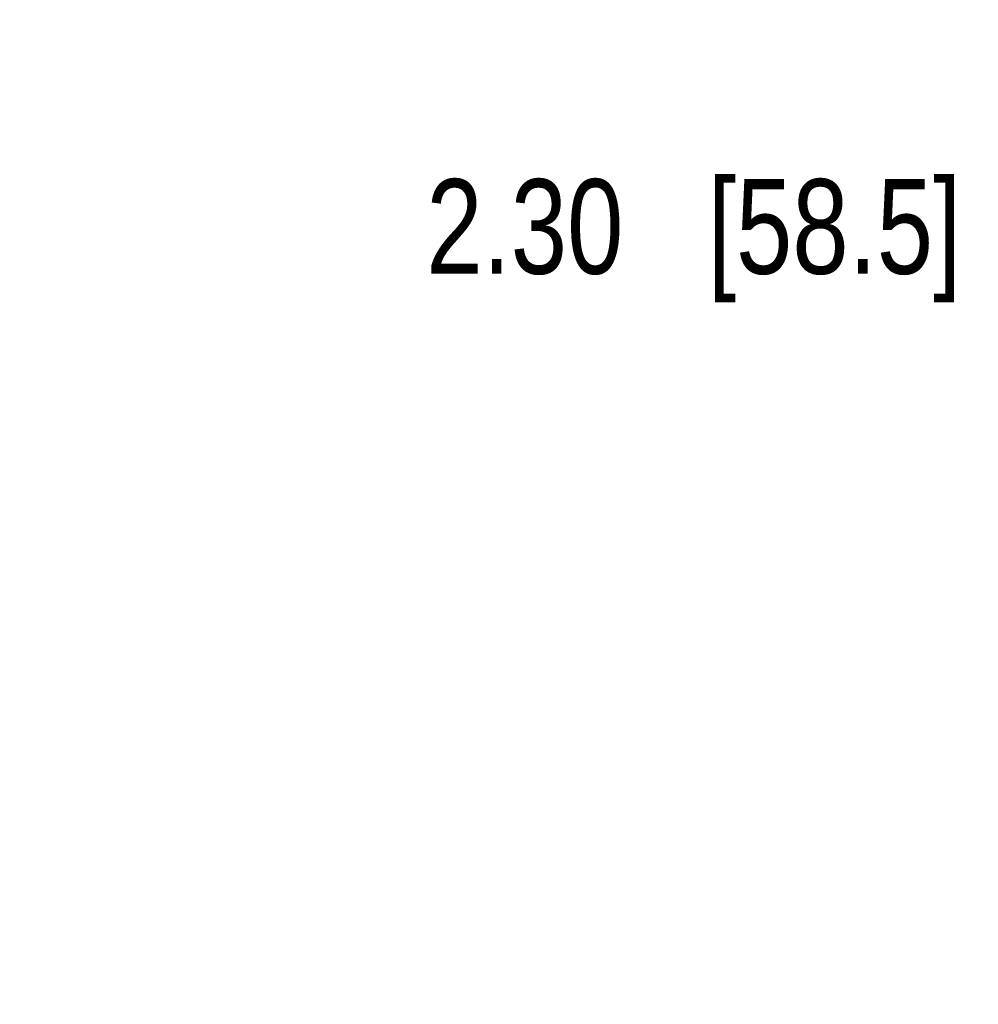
# Model space of a CAD drawing. Header units: inches. Extents: x 0.2 to 16.8, y 0.2 to 10.8.
# Tile 16 of 77: x 1.7 to 3, y 4.4 to 5.7. Entities that reach past the tile are written whole.
import ezdxf

# ---------------------------------------------------------------- set-up
doc = ezdxf.new("R2010")
doc.units = ezdxf.units.IN
doc.header["$LTSCALE"] = 0.935
doc.header["$MEASUREMENT"] = 0
doc.layers.get('0').update_dxf_attribs({"linetype": 'CONTINUOUS'})
doc.layers.add('DIMENSIONS', color=7, linetype='CONTINUOUS')
doc.styles.get("Standard").update_dxf_attribs({"font": 'txt', "width": 0.8})
doc.dimstyles.new('DIMSTYLE_1', dxfattribs={"dimtxt": 0.125, "dimasz": 0.18, "dimexe": 0.18, "dimexo": 0.0625, "dimgap": 0.09, "dimtad": 0, "dimtih": 1, "dimtoh": 1, "dimzin": 4, "dimdsep": 46, "dimtxsty": 'STANDARD', "dimblk": '_FILLED', "dimblk1": '_FILLED', "dimblk2": '_FILLED', "dimcen": 0.09, "dimadec": 0, "dimazin": 0, "dimtp": 0.01, "dimtm": 0.01, "dimtfac": 1, "dimtofl": 0, "dimtmove": 0, "dimatfit": 3, "dimldrblk": '_FILLED', "dimfxl": 1, "dimtolj": 1, "dimtzin": 4, "dimarcsym": 0})

# ---------------------------------------------------------------- blocks, each defined once
blk = doc.blocks.new('*D13')
at = {"layer": 'DIMENSIONS', "color": 2, "linetype": 'CONTINUOUS'}
blk.add_line((3.4033, 7.4006), (3.0486, 7.4006), dxfattribs=at)
at = {"layer": 'DIMENSIONS', "color": 2, "linetype": 'CONTINUOUS', "insert": (2.9861, 7.4631), "char_height": 0.125, "width": 1.525, "attachment_point": 3, "line_spacing_factor": 0.9}
blk.add_mtext('2X 4.24{\\Ftxt.shx;\\W1.000000;\\H0.125000; }[107.7]', dxfattribs=at)
blk = doc.blocks.new('_FILLED')
at = {"color": 0, "linetype": 'BYBLOCK'}
blk.add_solid([(0, 0), (-1, 0.1736), (-1, -0.1736)], dxfattribs=at)
blk = doc.blocks.new('*D14')
at = {"layer": 'DIMENSIONS', "color": 2, "linetype": 'CONTINUOUS'}
blk.add_line((3.5693, 7.9827), (3.0486, 7.9827), dxfattribs=at)
at = {"layer": 'DIMENSIONS', "color": 2, "linetype": 'CONTINUOUS', "insert": (2.9861, 8.0452), "char_height": 0.125, "width": 1.225, "attachment_point": 3, "line_spacing_factor": 0.9}
blk.add_mtext('4.82{\\Ftxt.shx;\\W1.000000;\\H0.125000; }[122.5]', dxfattribs=at)
blk = doc.blocks.new('*D15')
at = {"layer": 'DIMENSIONS', "color": 2, "linetype": 'CONTINUOUS'}
for p, q in [((3.1875, 8.25), (3.0486, 8.25)), ((3.3083, 8.1052), (3.1875, 8.25)), ((3.4004, 8.1052), (3.3083, 8.1052))]:
    blk.add_line(p, q, dxfattribs=at)
at = {"layer": 'DIMENSIONS', "color": 2, "linetype": 'CONTINUOUS', "insert": (2.9861, 8.3125), "char_height": 0.125, "width": 1.225, "attachment_point": 3, "line_spacing_factor": 0.9}
blk.add_mtext('4.94{\\Ftxt.shx;\\W1.000000;\\H0.125000; }[125.6]', dxfattribs=at)
blk = doc.blocks.new('*D16')
at = {"layer": 'DIMENSIONS', "color": 2, "linetype": 'CONTINUOUS'}
blk.add_line((3.6858, 5.4657), (3.0254, 5.4657), dxfattribs=at)
at = {"layer": 'DIMENSIONS', "color": 2, "linetype": 'CONTINUOUS', "insert": (2.9629, 5.5282), "char_height": 0.125, "width": 1.125, "attachment_point": 3, "line_spacing_factor": 0.9}
blk.add_mtext('2.30{\\Ftxt.shx;\\W1.000000;\\H0.125000; }[58.5]', dxfattribs=at)

msp = doc.modelspace()

# ---------------------------------------------------------------- dimensions: what is measured, and where the dimension line sits
at = {"layer": 'DIMENSIONS', "color": 2, "linetype": 'CONTINUOUS'}
for feature_location, offset, origin, picture, middle in [((3.4004, 8.1052), (-0.3518, 0.1448), (3.4629, 3.1607), '*D15', (2.1236, 8.25)), ((3.5693, 7.9827), (-0.5207, 0), (3.6318, 3.1607), '*D14', (2.1236, 7.9827)), ((3.68584, 5.46571), (-0.66041, 0), (3.74834, 3.16072), '*D16', (2.15043, 5.46571))]:
    dim = msp.add_ordinate_dim(feature_location=feature_location, offset=offset, dtype=0, origin=origin, dimstyle='DIMSTYLE_1', dxfattribs=at)
    dim.commit()
    dim.dimension.update_dxf_attribs({"geometry": picture, "text_midpoint": middle})
dim = msp.add_ordinate_dim(feature_location=(3.4033, 7.4006), offset=(-0.3547, 0), dtype=0, origin=(3.4658, 3.1607), text='2X <>', dimstyle='DIMSTYLE_1', dxfattribs=at)
dim.commit()
dim.dimension.update_dxf_attribs({"geometry": '*D13', "text_midpoint": (2.0236, 7.4006)})

doc.saveas('drawing.dxf')
